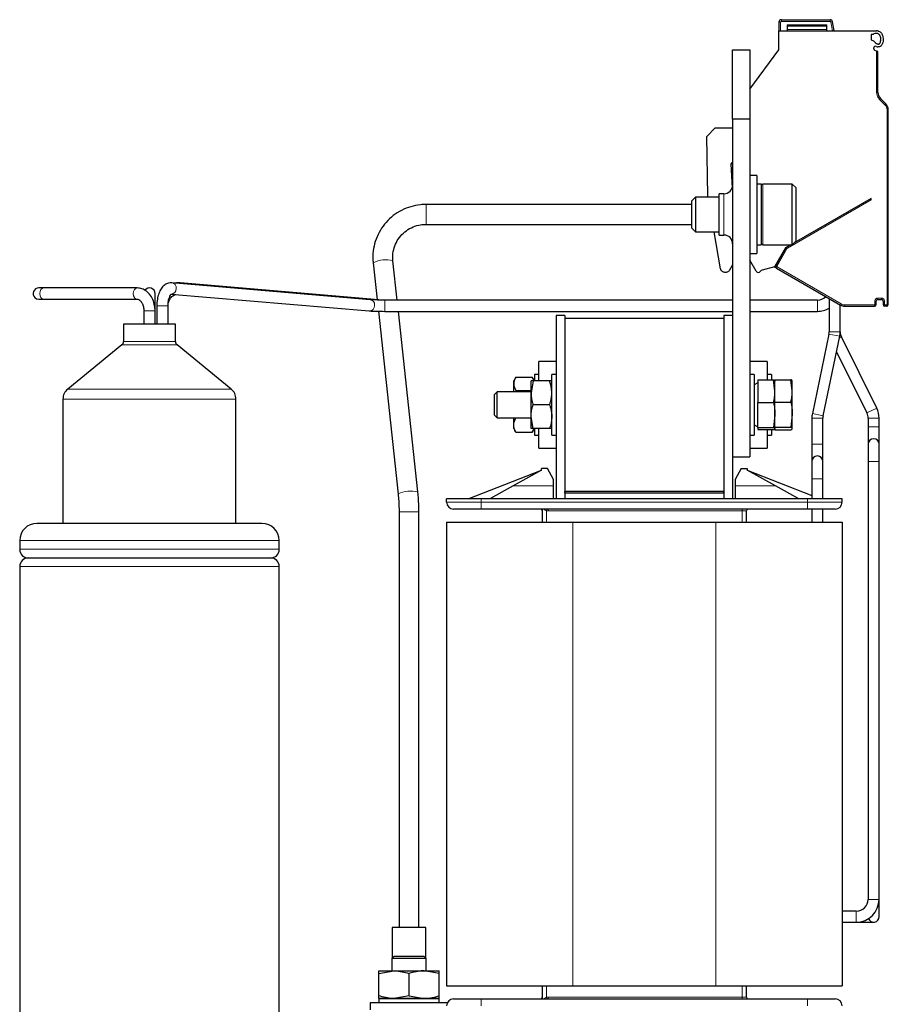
# Model space of a CAD drawing. Header units: millimetres. Extents: x 5 to 418, y 2 to 292.
# Tile 43 of 45: x 186 to 236, y 190 to 247. Entities that reach past the tile are written whole.
import ezdxf

# ---------------------------------------------------------------- set-up
doc = ezdxf.new("R2010")
doc.units = ezdxf.units.MM

msp = doc.modelspace()

# ---------------------------------------------------------------- linework, layer by layer
at = {"color": 7, "linetype": 'Continuous', "lineweight": 25}
for p, q in [((230.0224, 246.5683), (230.0224, 246.0683)), ((230.1724, 246.7183), (232.9819, 246.7183)), ((230.4974, 246.4183), (232.7974, 246.4183)), ((230.4974, 246.4183), (230.4974, 246.0683)), ((232.7974, 246.0683), (232.7974, 246.4183)), ((233.2224, 246.0683), (233.1296, 246.5943)), ((230.0224, 246.0683), (235.6724, 246.0683)), ((230.0224, 244.9683), (230.0224, 246.0683)), ((235.4722, 245.8681), (235.3474, 245.8681)), ((235.3474, 245.8681), (235.3474, 245.5544)), ((235.6724, 245.9183), (235.5589, 245.9183)), ((235.3474, 245.5544), (235.4931, 245.5014)), ((227.3474, 244.9683), (228.3474, 244.9683)), ((227.3474, 240.9683), (227.3474, 244.9683)), ((228.3474, 242.7046), (230.0224, 244.9683)), ((228.3474, 244.9683), (228.3474, 240.9683)), ((235.5074, 245.0274), (235.5074, 245.0872)), ((235.6724, 244.8974), (235.5732, 244.9335)), ((235.7474, 242.5185), (235.7474, 244.8701)), ((236.2009, 241.8578), (235.8938, 242.1649)), ((236.3474, 230.2614), (236.3474, 241.5043)), ((228.3474, 240.9683), (227.3474, 240.9683)), ((227.3474, 240.9683), (227.3474, 221.4683)), ((228.3474, 240.9683), (228.3474, 221.4683)), ((225.8559, 239.9769), (226.3474, 240.4683)), ((226.3474, 240.4683), (227.3474, 240.4683)), ((225.916, 236.5356), (225.8559, 239.9769)), ((227.2525, 238.3634), (227.3194, 236.9984)), ((228.7474, 237.7183), (228.3474, 237.7183)), ((228.7474, 237.7183), (228.7474, 233.2183)), ((226.8474, 236.6633), (226.5724, 236.6633)), ((226.5724, 235.4683), (226.5724, 236.6633)), ((228.9974, 237.2183), (228.7474, 237.2183)), ((228.9974, 237.2183), (228.9974, 233.7183)), ((230.7974, 237.2183), (229.0974, 237.2183)), ((230.9974, 237.0183), (230.7974, 237.2183)), ((230.7974, 233.7183), (230.7974, 237.2183)), ((230.9974, 237.0183), (230.9974, 233.9183)), ((225.2121, 236.4683), (224.9974, 236.2535)), ((224.9974, 234.683), (224.9974, 236.2535)), ((226.5724, 236.4683), (225.2121, 236.4683)), ((225.2121, 236.4683), (225.2121, 234.4683)), ((225.9279, 236.4683), (225.916, 236.5356)), ((235.3474, 236.3933), (230.9111, 233.832)), ((235.3474, 236.3067), (235.3474, 236.3933)), ((224.9974, 236.0433), (209.6333, 236.0433)), ((226.5724, 234.2733), (226.5724, 235.4683)), ((209.6333, 234.8933), (224.9974, 234.8933)), ((224.9974, 234.683), (225.2121, 234.4683)), ((225.2121, 234.4683), (226.5724, 234.4683)), ((226.6585, 232.3249), (226.2805, 234.4683)), ((226.5724, 234.2733), (226.8474, 234.2733)), ((230.7974, 233.7183), (230.9974, 233.9183)), ((228.7474, 233.7183), (228.9974, 233.7183)), ((229.0974, 233.7183), (230.7974, 233.7183)), ((230.4057, 233.5402), (229.7724, 232.4433)), ((230.4465, 233.5483), (229.8426, 232.5024)), ((230.7141, 233.7183), (230.4057, 233.5402)), ((206.5757, 232.672), (206.8057, 230.5402)), ((207.9648, 230.5183), (207.719, 232.7954)), ((228.3474, 233.2183), (228.7474, 233.2183)), ((228.7064, 232.1933), (228.3474, 232.8152)), ((226.9507, 232.1183), (226.9047, 232.1183)), ((227.3474, 232.5554), (227.1672, 232.2433)), ((229.7724, 232.4433), (229.0489, 232.2494)), ((229.7724, 232.4275), (229.7548, 232.4386)), ((229.8792, 232.3658), (229.7724, 232.4275)), ((229.8792, 232.3658), (233.5813, 230.2284)), ((187.5403, 231.2183), (187.2474, 231.2183)), ((192.9403, 231.2183), (187.5403, 231.2183)), ((206.4074, 230.5416), (194.9438, 231.5162)), ((195.2117, 231.5155), (195.2187, 231.5151)), ((206.8925, 230.5328), (195.4252, 231.514)), ((187.2474, 230.5683), (187.5403, 230.5683)), ((187.5403, 230.5683), (192.9403, 230.5683)), ((193.9724, 229.8933), (193.9724, 230.8933)), ((194.8887, 230.8686), (206.3523, 229.8939)), ((206.893, 230.5328), (206.8905, 230.5329)), ((227.3474, 230.5183), (207.2474, 230.5183)), ((232.2474, 230.5183), (228.3474, 230.5183)), ((232.9299, 230.6045), (232.9299, 228.6933)), ((235.6474, 230.2614), (235.6474, 230.4614)), ((235.7474, 230.5614), (235.9474, 230.5614)), ((236.0474, 230.4614), (236.0474, 230.2614)), ((193.3224, 229.8933), (193.3224, 229.1183)), ((193.9724, 229.1183), (193.9724, 229.8933)), ((194.0724, 230.1933), (194.0724, 229.1183)), ((194.7224, 229.1183), (194.7224, 230.1933)), ((206.8778, 229.8724), (208.0173, 219.3128)), ((207.2474, 229.8683), (227.3474, 229.8683)), ((209.1606, 219.4362), (208.0349, 229.8683)), ((228.3474, 229.8683), (232.2474, 229.8683)), ((233.5649, 228.6933), (233.5649, 230.2379)), ((233.8313, 230.1614), (235.5474, 230.1614)), ((236.2474, 230.1614), (236.1474, 230.1614)), ((217.6474, 229.6183), (217.1474, 229.6183)), ((217.1474, 229.6183), (217.1474, 219.0433)), ((217.6474, 229.6183), (217.6474, 219.0433)), ((217.6474, 229.4683), (217.6474, 219.4683)), ((217.6474, 229.4683), (226.8474, 229.4683)), ((227.3474, 229.6183), (226.8474, 229.6183)), ((226.8474, 229.6183), (226.8474, 219.0433)), ((226.8474, 229.4683), (226.8474, 219.4683)), ((227.3474, 229.6183), (227.3474, 219.0433)), ((192.1474, 229.1183), (192.1474, 228.1183)), ((195.1474, 229.1183), (192.1474, 229.1183)), ((195.1474, 228.1183), (195.1474, 229.1183)), ((232.9155, 228.5539), (231.9576, 223.9623)), ((232.5792, 223.8327), (233.5371, 228.4242)), ((235.6774, 224.2793), (233.6361, 228.3897)), ((192.0551, 227.9243), (188.9241, 225.3779)), ((198.3706, 225.3779), (195.2396, 227.9243)), ((233.3516, 227.5349), (235.1086, 223.9968)), ((217.1474, 226.9683), (216.1474, 226.9683)), ((216.1474, 225.8433), (216.1474, 226.9683)), ((229.3474, 226.9683), (228.3474, 226.9683)), ((229.3474, 226.9683), (229.3474, 225.902)), ((214.8205, 226.0565), (214.6974, 225.8433)), ((214.8202, 226.0555), (215.7746, 226.0555)), ((215.8974, 225.8433), (215.7743, 226.0565)), ((216.1474, 226.2183), (215.8974, 226.2183)), ((215.8974, 226.2183), (215.8974, 225.8433)), ((217.1474, 226.2183), (216.8974, 226.2183)), ((216.8974, 222.7183), (216.8974, 226.2183)), ((228.5974, 226.2183), (228.3474, 226.2183)), ((228.5974, 226.2183), (228.5974, 222.7183)), ((228.7974, 225.902), (229.7199, 225.902)), ((228.7974, 225.902), (228.7974, 224.5943)), ((229.5974, 226.2183), (229.3474, 226.2183)), ((229.5974, 226.2183), (229.5974, 225.902)), ((229.7974, 225.2481), (229.7199, 225.902)), ((229.7974, 225.9163), (230.7199, 225.9163)), ((229.7974, 225.9163), (229.7974, 225.8389)), ((230.7974, 225.2723), (230.7199, 225.9163)), ((214.6974, 225.6759), (214.6974, 225.8433)), ((214.6974, 225.2183), (214.6974, 225.6759)), ((214.8202, 225.2963), (214.8055, 225.2183)), ((214.8202, 225.2963), (215.6974, 225.2963)), ((215.8202, 225.8433), (215.6974, 225.1558)), ((215.6974, 225.1558), (215.6974, 225.8433)), ((216.7746, 225.8433), (215.8202, 225.8433)), ((228.7974, 225.7337), (228.5974, 225.6183)), ((229.7974, 225.2481), (229.7974, 225.8415)), ((230.7974, 225.2723), (230.7974, 225.8427)), ((188.6474, 224.796), (188.6474, 217.6183)), ((198.6474, 217.6183), (198.6474, 224.796)), ((213.7506, 225.2183), (213.5974, 225.065)), ((213.5974, 224.5157), (213.5974, 225.065)), ((215.6974, 225.2183), (213.7506, 225.2183)), ((213.7506, 224.5278), (213.7506, 225.2183)), ((215.6974, 223.7808), (215.6974, 225.1558)), ((229.7974, 223.8775), (229.7974, 225.2481)), ((230.7974, 223.9044), (230.7974, 225.2723)), ((213.5974, 223.8715), (213.5974, 224.5157)), ((213.7506, 223.7183), (213.7506, 224.5278)), ((216.7746, 224.4683), (215.8202, 224.4683)), ((228.7974, 224.5943), (229.7199, 224.5943)), ((228.7974, 223.1606), (228.7974, 224.5943)), ((229.7974, 224.6284), (230.7199, 224.6284)), ((213.5974, 223.8715), (213.7506, 223.7183)), ((213.7506, 223.7183), (215.6974, 223.7183)), ((214.6974, 223.2951), (214.6974, 223.7183)), ((214.8202, 223.7091), (215.6974, 223.7091)), ((215.8202, 223.0933), (215.6974, 223.7808)), ((215.6974, 223.0933), (215.6974, 223.7808)), ((229.7974, 223.8775), (229.7199, 223.1606)), ((229.7974, 223.0976), (229.7974, 223.8775)), ((230.7974, 223.9044), (230.7199, 223.1803)), ((230.7974, 223.1003), (230.7974, 223.9044)), ((231.9299, 223.6933), (231.9299, 222.1933)), ((232.5649, 222.1933), (232.5649, 223.6933)), ((235.1799, 223.6933), (235.1799, 223.1933)), ((235.8149, 223.1933), (235.8149, 223.6933)), ((214.6974, 223.0933), (214.6974, 223.2951)), ((214.6974, 223.0933), (214.8205, 222.8801)), ((215.7743, 222.8801), (215.8974, 223.0933)), ((216.7746, 223.0933), (215.8202, 223.0933)), ((215.8974, 223.0933), (215.8974, 222.7183)), ((216.1474, 221.9683), (216.1474, 223.0933)), ((228.5974, 223.3183), (228.7974, 223.2028)), ((228.7974, 223.1606), (229.7199, 223.1606)), ((228.7974, 223.1606), (228.7974, 223.0346)), ((228.7974, 223.0346), (229.7199, 223.0346)), ((229.3474, 223.0346), (229.3474, 221.9683)), ((229.5974, 223.0346), (229.5974, 222.7183)), ((229.7958, 223.0889), (229.7974, 223.0933)), ((229.7974, 223.1803), (230.7199, 223.1803)), ((229.7974, 223.0933), (229.7974, 223.0202)), ((229.7974, 223.0202), (230.7199, 223.0202)), ((230.7948, 223.0862), (230.7974, 223.0933)), ((235.1799, 223.1933), (235.1799, 222.1933)), ((235.8149, 222.1933), (235.8149, 223.1933)), ((214.8202, 222.8811), (215.7746, 222.8811)), ((215.8974, 222.7183), (216.1474, 222.7183)), ((216.8974, 222.7183), (217.1474, 222.7183)), ((228.3474, 222.7183), (228.5974, 222.7183)), ((229.3474, 222.7183), (229.5974, 222.7183)), ((216.1474, 221.9683), (217.1474, 221.9683)), ((228.3474, 221.9683), (229.3474, 221.9683)), ((231.9299, 222.1933), (231.9299, 221.1933)), ((232.5649, 221.1933), (232.5649, 222.1933)), ((235.1799, 222.1933), (235.1799, 221.1933)), ((235.8149, 221.1933), (235.8149, 222.1933)), ((227.3474, 221.4683), (228.3474, 221.4683)), ((216.2974, 220.6933), (216.2974, 220.7933)), ((216.6474, 220.7933), (216.2974, 220.7933)), ((216.9974, 220.1433), (216.6474, 220.7933)), ((227.8474, 220.7933), (227.4974, 220.1433)), ((227.8474, 220.7933), (228.1974, 220.7933)), ((228.1974, 220.7933), (228.1974, 220.6933)), ((231.9299, 221.1933), (231.9299, 220.1933)), ((232.5649, 220.1933), (232.5649, 221.1933)), ((235.1799, 221.1933), (235.1799, 195.8933)), ((235.8149, 195.8933), (235.8149, 221.1933)), ((212.0724, 219.0433), (216.2974, 220.6933)), ((216.2974, 220.6933), (214.6746, 219.7933)), ((229.8201, 219.7933), (228.1974, 220.6933)), ((228.1974, 220.6933), (231.9299, 219.2356)), ((231.9299, 220.1933), (231.9299, 219.0433)), ((232.5649, 219.0433), (232.5649, 220.1933)), ((214.6746, 219.7933), (213.3224, 219.0433)), ((216.9974, 219.7933), (216.9974, 220.1433)), ((216.9974, 219.0433), (216.9974, 219.7933)), ((227.4974, 220.1433), (227.4974, 219.7933)), ((227.4974, 219.7933), (227.4974, 219.0433)), ((231.1724, 219.0433), (229.8201, 219.7933)), ((210.8224, 218.8433), (210.8224, 219.0433)), ((212.8224, 219.0433), (210.8224, 219.0433)), ((231.6724, 219.0433), (212.8224, 219.0433)), ((217.6474, 219.3683), (217.6474, 219.4683)), ((226.8474, 219.4683), (217.6474, 219.4683)), ((226.8474, 219.3683), (217.6474, 219.3683)), ((217.6474, 219.3683), (217.6474, 219.0433)), ((226.8474, 219.3683), (226.8474, 219.4683)), ((226.8474, 219.3683), (226.8474, 219.0433)), ((233.6724, 219.0433), (231.6724, 219.0433)), ((233.6724, 218.8433), (233.6724, 219.0433)), ((208.0724, 218.2829), (208.0724, 194.2683)), ((209.2224, 194.2683), (209.2224, 218.2829)), ((231.6724, 218.4433), (212.8224, 218.4433)), ((216.3474, 218.4433), (216.3474, 217.6933)), ((228.1474, 217.6933), (228.1474, 218.3433)), ((231.9299, 218.4433), (231.9299, 217.6933)), ((232.5649, 217.6933), (232.5649, 218.4433)), ((200.1474, 217.6183), (187.1474, 217.6183)), ((210.8224, 217.6933), (210.8224, 190.8933)), ((210.8224, 217.6933), (218.1224, 217.6933)), ((218.1224, 217.6933), (226.3724, 217.6933)), ((226.3724, 217.6933), (233.6724, 217.6933)), ((233.6724, 217.6933), (233.6724, 190.8933)), ((186.1474, 216.6183), (186.1474, 216.1183)), ((201.1474, 216.1183), (201.1474, 216.6183)), ((186.6474, 215.6183), (200.6474, 215.6183)), ((186.1474, 215.1183), (186.1474, 189.1183)), ((201.1474, 189.1183), (201.1474, 215.1183)), ((235.8149, 194.8933), (235.8149, 195.8933)), ((234.4974, 195.2108), (233.6724, 195.2108)), ((233.6724, 194.5758), (234.4974, 194.5758)), ((234.4974, 194.5758), (235.4974, 194.5758)), ((207.6724, 194.2683), (207.6724, 192.4933)), ((208.6474, 194.2683), (207.6724, 194.2683)), ((209.6224, 194.2683), (208.6474, 194.2683)), ((209.6224, 192.4933), (209.6224, 194.2683)), ((207.7974, 192.6183), (207.6474, 192.4683)), ((207.6474, 192.4683), (207.6474, 191.7683)), ((209.6474, 192.4683), (207.6474, 192.4683)), ((207.7974, 192.6183), (209.4974, 192.6183)), ((209.6474, 192.4683), (209.4974, 192.6183)), ((209.6474, 191.7683), (209.6474, 192.4683)), ((206.8974, 191.612), (207.7724, 191.7683)), ((206.8974, 191.7683), (207.7724, 191.7683)), ((207.7724, 191.7683), (209.5224, 191.7683)), ((210.3974, 191.612), (209.5224, 191.7683)), ((209.5224, 191.7683), (210.3974, 191.7683)), ((206.8974, 190.3246), (206.8974, 191.612)), ((208.6474, 190.3246), (208.6474, 191.612)), ((210.3974, 190.3246), (210.3974, 191.612)), ((210.8224, 190.8933), (218.1224, 190.8933)), ((216.3474, 190.8933), (216.3474, 190.1433)), ((218.1224, 190.8933), (226.3724, 190.8933)), ((226.3724, 190.8933), (233.6724, 190.8933)), ((228.1474, 190.2433), (228.1474, 190.8933)), ((206.8974, 190.1683), (206.8974, 189.9183)), ((207.7724, 190.1683), (206.8974, 190.1683)), ((206.8974, 190.1683), (208.6474, 190.1683)), ((208.6474, 190.3246), (207.7724, 190.1683)), ((209.5224, 190.1683), (207.7724, 190.1683)), ((208.6474, 190.3246), (209.5224, 190.1683)), ((208.6474, 190.1683), (210.3974, 190.1683)), ((210.3974, 190.1683), (209.5224, 190.1683)), ((210.2065, 190.1683), (210.1705, 190.2218)), ((210.3974, 189.9183), (210.3974, 190.1683)), ((212.8224, 190.1433), (231.6724, 190.1433)), ((206.3974, 189.9183), (206.3974, 189.5183)), ((208.6474, 189.9183), (206.3974, 189.9183)), ((210.8627, 189.9183), (208.6474, 189.9183))]:
    msp.add_line(p, q, dxfattribs=at)
at = {"color": 7, "linetype": 'Continuous', "lineweight": 18}
for p, q in [((230.1224, 246.0683), (230.1224, 246.5683)), ((230.1724, 246.7183), (230.1724, 246.6183)), ((230.1724, 246.6183), (232.9819, 246.6183)), ((230.4974, 246.3433), (232.7974, 246.3433)), ((232.9819, 246.6183), (232.9819, 246.7183)), ((233.1296, 246.5943), (233.0311, 246.577)), ((233.0311, 246.577), (233.1208, 246.0683)), ((230.4974, 246.1433), (232.7974, 246.1433)), ((235.6724, 244.8974), (235.6724, 242.5185)), ((235.7474, 242.5185), (235.6724, 242.5185)), ((235.8938, 242.1649), (235.8408, 242.1119)), ((235.8408, 242.1119), (236.1479, 241.8048)), ((236.2009, 241.8578), (236.1479, 241.8048)), ((236.2724, 241.5043), (236.2724, 230.2614)), ((236.3474, 241.5043), (236.2724, 241.5043)), ((226.8474, 235.4683), (226.8474, 236.6633)), ((229.0974, 237.2183), (229.0974, 233.7183)), ((230.5206, 233.5199), (235.3474, 236.3067)), ((209.6333, 236.0433), (209.6333, 234.8933)), ((226.8474, 234.2733), (226.8474, 235.4683)), ((229.9076, 232.4649), (230.5114, 233.5108)), ((230.4465, 233.5483), (230.5114, 233.5108)), ((230.4831, 233.5849), (230.5206, 233.5199)), ((229.8099, 232.4924), (229.7724, 232.4275)), ((229.8099, 232.4924), (229.8329, 232.4791)), ((229.8426, 232.5024), (229.9076, 232.4649)), ((229.8792, 232.3658), (229.9167, 232.4307)), ((233.6188, 230.2933), (229.9167, 232.4307)), ((195.1387, 231.4996), (195.2117, 231.5155)), ((207.2474, 229.8683), (207.2474, 230.5183)), ((232.2474, 229.8683), (232.2474, 230.5183)), ((235.5724, 230.4614), (235.5724, 230.2614)), ((235.6474, 230.4614), (235.5724, 230.4614)), ((235.9474, 230.6364), (235.7474, 230.6364)), ((235.7474, 230.5614), (235.7474, 230.6364)), ((235.9474, 230.5614), (235.9474, 230.6364)), ((236.0474, 230.4614), (236.1224, 230.4614)), ((236.1224, 230.2614), (236.1224, 230.4614)), ((193.9724, 229.8933), (193.3224, 229.8933)), ((194.7224, 230.1933), (194.0724, 230.1933)), ((233.5813, 230.2284), (233.6188, 230.2933)), ((235.5474, 230.2364), (233.8313, 230.2364)), ((233.8313, 230.1614), (233.8313, 230.2364)), ((235.5474, 230.1614), (235.5474, 230.2364)), ((235.6474, 230.2614), (235.5724, 230.2614)), ((236.0474, 230.2614), (236.1224, 230.2614)), ((236.2474, 230.2364), (236.1474, 230.2364)), ((236.1474, 230.1614), (236.1474, 230.2364)), ((236.2474, 230.1614), (236.2474, 230.2364)), ((236.3474, 230.2614), (236.2724, 230.2614)), ((232.9299, 228.6933), (233.5649, 228.6933)), ((232.9155, 228.5539), (233.5371, 228.4242)), ((233.5176, 228.3309), (233.6361, 228.3897)), ((195.2396, 227.9243), (192.0551, 227.9243)), ((195.1474, 228.1183), (192.1474, 228.1183)), ((198.3706, 225.3779), (188.9241, 225.3779)), ((198.6474, 224.796), (188.6474, 224.796)), ((235.1086, 223.9968), (235.6774, 224.2793)), ((231.9299, 223.6933), (232.5649, 223.6933)), ((231.9576, 223.9623), (232.5792, 223.8327)), ((235.1799, 223.6933), (235.8149, 223.6933)), ((235.1799, 223.1933), (235.8149, 223.1933)), ((231.9299, 222.1933), (232.5649, 222.1933)), ((235.1799, 221.1933), (235.8149, 221.1933)), ((231.9299, 220.1933), (232.5649, 220.1933)), ((216.9974, 219.7933), (214.6746, 219.7933)), ((229.8201, 219.7933), (227.4974, 219.7933)), ((212.8224, 218.8433), (212.8224, 219.0433)), ((231.6724, 218.8433), (231.6724, 219.0433)), ((210.8224, 218.8433), (212.8224, 218.8433)), ((212.8224, 218.4433), (212.8224, 218.8433)), ((212.8224, 218.8433), (231.6724, 218.8433)), ((231.6724, 218.8433), (233.6724, 218.8433)), ((231.6724, 218.4433), (231.6724, 218.8433)), ((208.0724, 218.2829), (209.2224, 218.2829)), ((216.5974, 218.3512), (216.6134, 218.4433)), ((216.689, 218.3433), (216.5974, 218.3512)), ((216.5974, 217.6933), (216.5974, 218.3512)), ((216.689, 218.3433), (216.689, 218.4433)), ((227.8974, 218.3433), (216.689, 218.3433)), ((227.8974, 218.3433), (227.8974, 218.4433)), ((228.1474, 218.3433), (227.8974, 218.3433)), ((227.8974, 218.3433), (227.8974, 217.6933)), ((218.1224, 217.6933), (218.1224, 190.8933)), ((226.3724, 217.6933), (226.3724, 190.8933)), ((201.1474, 216.6183), (186.1474, 216.6183)), ((201.1474, 216.1183), (186.1474, 216.1183)), ((201.1474, 215.1183), (186.1474, 215.1183)), ((235.1799, 195.8933), (235.8149, 195.8933)), ((234.4974, 195.2108), (234.4974, 194.5758)), ((216.5974, 190.2353), (216.5974, 190.8933)), ((227.8974, 190.8933), (227.8974, 190.2433)), ((212.8224, 190.1433), (212.8224, 189.7433)), ((216.5974, 190.2353), (216.689, 190.2433)), ((216.6134, 190.1433), (216.5974, 190.2353)), ((216.689, 190.1433), (216.689, 190.2433)), ((216.689, 190.2433), (227.8974, 190.2433)), ((227.8974, 190.2433), (227.8974, 190.1433)), ((227.8974, 190.2433), (228.1474, 190.2433)), ((231.6724, 190.1433), (231.6724, 189.7433))]:
    msp.add_line(p, q, dxfattribs=at)
at = {"color": 7, "linetype": 'Continuous', "lineweight": 18, "flags": 128}
for points in [[(230.1224, 246.5683), (230.1029, 246.5683), (230.0841, 246.5683), (230.0668, 246.5683), (230.0517, 246.5683), (230.0392, 246.5683), (230.03, 246.5683), (230.0243, 246.5683), (230.0224, 246.5683)], [(187.5403, 231.2183), (187.4523, 231.1935), (187.3778, 231.1231), (187.3279, 231.0176), (187.3104, 230.8933), (187.3279, 230.7689), (187.3778, 230.6635)], [(192.9402, 231.2183), (192.8523, 231.1935), (192.7778, 231.1231), (192.7279, 231.0176), (192.7104, 230.8933), (192.7279, 230.7689), (192.7778, 230.6635)], [(194.8892, 230.8685), (194.9025, 230.8678), (195.0113, 230.8894), (195.1057, 230.9572), (195.1712, 231.0608), (195.1979, 231.1844), (195.1817, 231.3093), (195.1251, 231.4163), (195.0367, 231.4892), (194.9434, 231.5163)], [(195.4791, 231.4707), (195.4678, 231.4875), (195.4232, 231.5141)], [(187.3778, 230.6635), (187.4523, 230.593), (187.5403, 230.5683)], [(206.3523, 229.8939), (206.3661, 229.8932), (206.4749, 229.9148), (206.5693, 229.9826), (206.6348, 230.0862), (206.6615, 230.2098), (206.6453, 230.3347), (206.5887, 230.4417), (206.5003, 230.5146), (206.4074, 230.5416)]]:
    msp.add_lwpolyline(points, dxfattribs=at)
at = {"color": 7, "linetype": 'Continuous', "lineweight": 25, "flags": 128}
msp.add_lwpolyline([(187.0176, 230.6635), (187.123, 230.593), (187.2474, 230.5683)], dxfattribs=at)
at = {"color": 7, "linetype": 'Continuous', "lineweight": 25}
for centre, radius, start, end in [((230.1724, 246.5683), 0.15, 90, 179.99949), ((232.9819, 246.5683), 0.15, 10, 90), ((235.5589, 245.8183), 0.1, 90, 150.12141), ((235.6724, 245.3683), 0.7, 82.16252, 90), ((235.6724, 245.3683), 0.55, 82.16252, 90), ((235.9474, 245.8114), 0.55, 214.30765, 248.67631), ((235.6074, 245.0872), 0.1, 64.84934, 180), ((235.6074, 245.0274), 0.1, 180, 250), ((235.9474, 245.8114), 0.7, 244.84934, 253.17788), ((236.2474, 242.5185), 0.5, 180, 225), ((235.8474, 241.5043), 0.5, 0, 45), ((227.3524, 238.3683), 0.1, 92.87862, 182.80637), ((226.8474, 237.1633), 0.5, 270, 0), ((229.0974, 237.1183), 0.1, 90, 180), ((226.8474, 233.7733), 0.5, 0, 90), ((229.0974, 233.8183), 0.1, 180, 270), ((230.5331, 233.4983), 0.1, 120, 150), ((228.8363, 232.2683), 0.15, 210, 326.9182), ((229.0877, 232.1045), 0.15, 105, 146.9182), ((229.9292, 232.4524), 0.1, 150, 240), ((187.2474, 230.8933), 0.325, 90, 225), ((193.6474, 230.8933), 0.325, 0, 144.48666), ((232.2474, 231.1933), 0.675, 270, 315.53096), ((235.7474, 230.4614), 0.1, 90, 180), ((235.9474, 230.4614), 0.1, 0, 90), ((232.2474, 231.1933), 1.325, 270, 301.00376), ((233.8313, 230.6614), 0.5, 240, 270), ((235.5474, 230.2614), 0.1, 270, 0), ((236.1474, 230.2614), 0.1, 180, 270), ((236.2474, 230.2614), 0.1, 270, 0), ((232.2474, 228.6933), 0.6825, 348.21646, 0), ((232.2474, 228.6933), 1.3175, 348.21646, 0), ((234.2474, 228.6933), 0.6825, 180, 206.40939), ((191.8974, 228.1183), 0.25, 309.12167, 0), ((195.3974, 228.1183), 0.25, 180, 230.87833), ((189.3974, 224.796), 0.75, 129.12167, 180), ((197.8974, 224.796), 0.75, 0, 50.87833), ((234.4974, 223.6933), 1.3175, 0, 26.40939), ((233.2474, 223.6933), 1.3175, 168.21646, 180), ((233.2474, 223.6933), 0.6825, 168.21646, 180), ((234.4974, 223.6933), 0.6825, 0, 26.40939), ((235.4974, 222.1933), 0.3175, 0, 180), ((232.2474, 221.1933), 0.3175, 0, 180), ((211.2224, 218.8433), 0.4, 180, 270), ((233.2724, 218.8433), 0.4, 270, 0), ((216.2474, 218.3433), 0.1, 0, 90), ((228.2474, 218.3433), 0.1, 90, 180), ((187.1474, 216.6183), 1, 90, 180), ((200.1474, 216.6183), 1, 0, 90), ((186.6474, 216.1183), 0.5, 180, 270), ((186.6474, 215.1183), 0.5, 90, 180), ((200.6474, 216.1183), 0.5, 270, 0), ((200.6474, 215.1183), 0.5, 0, 90), ((234.4974, 195.8933), 0.6825, 270, 0), ((234.4974, 195.8933), 1.3175, 270, 0), ((235.4974, 194.8933), 0.3175, 201.01815, 0), ((211.2224, 189.7433), 0.4, 90, 180), ((216.2474, 190.2433), 0.1, 270, 0), ((228.2474, 190.2433), 0.1, 180, 270), ((233.2724, 189.7433), 0.4, 0, 90)]:
    msp.add_arc(centre, radius, start, end, dxfattribs=at)
at = {"color": 7, "linetype": 'Continuous', "lineweight": 18}
for centre, radius, start, end in [((230.1724, 246.5683), 0.05, 90, 180), ((207.3116, 231.2036), 1.6431, 75.64175, 116.60851), ((192.9446, 230.7622), 0.1939, 210.61153, 269.79553), ((208.7531, 217.8448), 1.6426, 75.633, 116.61277)]:
    msp.add_arc(centre, radius, start, end, dxfattribs=at)
for points, knots in [([(232.9819, 246.6183), (232.9877, 246.6177), (232.9994, 246.6166), (233.0145, 246.6073), (233.0265, 246.594), (233.0296, 246.5827), (233.0311, 246.577)], [0, 0, 0, 0, 0.2484224, 0.4998058, 0.7484509, 1, 1, 1, 1]), ([(229.9167, 232.4307), (229.9141, 232.4327), (229.9088, 232.4366), (229.9052, 232.4443), (229.9041, 232.4507), (229.9042, 232.4573), (229.9062, 232.4618), (229.9076, 232.4649)], [0, 0, 0, 0, 0.2491727, 0.4989908, 0.6241163, 0.7460592, 1, 1, 1, 1]), ([(235.7474, 230.6364), (235.7254, 230.634), (235.6915, 230.6304), (235.6507, 230.6087), (235.6229, 230.5862), (235.6002, 230.5583), (235.5784, 230.5175), (235.5747, 230.4834), (235.5724, 230.4614)], [0, 0, 0, 0, 0.2394414, 0.3682188, 0.4999987, 0.628778, 0.7605586, 1, 1, 1, 1]), ([(236.1224, 230.4614), (236.12, 230.4834), (236.1164, 230.5172), (236.0947, 230.558), (236.0722, 230.5858), (236.0442, 230.6085), (236.0035, 230.6304), (235.9694, 230.634), (235.9474, 230.6364)], [0, 0, 0, 0, 0.2394414, 0.3682188, 0.4999987, 0.628778, 0.7605586, 1, 1, 1, 1]), ([(235.5724, 230.2614), (235.572, 230.2581), (235.5713, 230.2515), (235.5664, 230.2446), (235.5614, 230.2404), (235.5557, 230.2372), (235.5507, 230.2367), (235.5474, 230.2364)], [0, 0, 0, 0, 0.2491729, 0.4989908, 0.6241161, 0.7460589, 1, 1, 1, 1]), ([(236.1474, 230.2364), (236.1441, 230.2367), (236.1375, 230.2375), (236.1306, 230.2424), (236.1264, 230.2473), (236.1232, 230.2531), (236.1227, 230.258), (236.1224, 230.2614)], [0, 0, 0, 0, 0.2491727, 0.4989908, 0.6241163, 0.7460592, 1, 1, 1, 1]), ([(236.2724, 230.2614), (236.272, 230.2581), (236.2713, 230.2515), (236.2664, 230.2446), (236.2614, 230.2404), (236.2557, 230.2372), (236.2507, 230.2367), (236.2474, 230.2364)], [0, 0, 0, 0, 0.2491729, 0.4989908, 0.6241161, 0.7460589, 1, 1, 1, 1]), ([(216.5974, 218.3512), (216.5773, 218.3578), (216.5358, 218.3716), (216.4868, 218.4038), (216.4674, 218.432), (216.4596, 218.4433)], [0, 0, 0, 0, 0.3576252, 0.7423131, 1, 1, 1, 1]), ([(216.4596, 190.1433), (216.4674, 190.1546), (216.4868, 190.1828), (216.5357, 190.215), (216.5773, 190.2287), (216.5974, 190.2353)], [0, 0, 0, 0, 0.2576862, 0.6423185, 1, 1, 1, 1])]:
    msp.add_open_spline(points, degree=3, knots=knots, dxfattribs=at)
at = {"color": 7, "linetype": 'Continuous', "lineweight": 25}
for points, knots in [([(235.7678, 246.0617), (235.7952, 246.0551), (235.85, 246.0418), (235.926, 245.9825), (235.9819, 245.9009), (236.0166, 245.8046), (236.0404, 245.6937), (236.0487, 245.5606), (236.0362, 245.4248), (236.0023, 245.3076), (235.9527, 245.2231), (235.8845, 245.1675), (235.8142, 245.1417), (235.7669, 245.1442), (235.7455, 245.1454)], [0, 0, 0, 0, 0.0696143, 0.1391163, 0.2342733, 0.3125809, 0.3928726, 0.5163562, 0.6435052, 0.730923, 0.8188906, 0.8828722, 0.946892, 1, 1, 1, 1]), ([(235.7474, 245.9131), (235.7594, 245.91), (235.7846, 245.9035), (235.8282, 245.8645), (235.8838, 245.7545), (235.9004, 245.6056), (235.8888, 245.4586), (235.8669, 245.3758), (235.8381, 245.3259), (235.8159, 245.3048), (235.7961, 245.2956), (235.7802, 245.2927), (235.7636, 245.2936), (235.7529, 245.2972), (235.7474, 245.299)], [0, 0, 0, 0, 0.0489784, 0.1025856, 0.2263528, 0.5320818, 0.6848467, 0.814873, 0.8689947, 0.9129334, 0.9344587, 0.9553182, 0.9767764, 1, 1, 1, 1]), ([(235.7474, 244.8701), (235.7471, 244.8702), (235.7466, 244.8704), (235.7422, 244.872), (235.7351, 244.8746), (235.7232, 244.8788), (235.7078, 244.8846), (235.6895, 244.8912), (235.6783, 244.8952), (235.6724, 244.8974)], [0, 0, 0, 0, 0.11811596, 0.23984082, 0.36570747, 0.496198, 0.70721249, 0.8434553, 1, 1, 1, 1]), ([(209.6333, 236.0433), (209.5235, 236.0398), (209.224, 236.0303), (208.7416, 235.9297), (208.211, 235.7177), (207.7289, 235.4108), (207.3121, 235.0214), (206.9751, 234.5625), (206.729, 234.0499), (206.5837, 233.5015), (206.5462, 233.0353), (206.5686, 232.7599), (206.5757, 232.672)], [0, 0, 0, 0, 0.0639829, 0.1745176, 0.285161, 0.3957886, 0.5063816, 0.6169259, 0.7274135, 0.8378446, 0.9482273, 1, 1, 1, 1]), ([(207.719, 232.7954), (207.714, 232.8629), (207.698, 233.0777), (207.7448, 233.4422), (207.9004, 233.8621), (208.1523, 234.2351), (208.4849, 234.5407), (208.8802, 234.76), (209.2731, 234.8761), (209.5282, 234.8883), (209.6333, 234.8933)], [0, 0, 0, 0, 0.0640453, 0.2038219, 0.3438542, 0.4837951, 0.6235624, 0.7631189, 0.9024738, 1, 1, 1, 1]), ([(226.9047, 232.1183), (226.88, 232.1204), (226.8277, 232.125), (226.7524, 232.1638), (226.7004, 232.2186), (226.6702, 232.2756), (226.6624, 232.3082), (226.6585, 232.3249)], [0, 0, 0, 0, 0.2118548, 0.4488692, 0.7110968, 0.8523484, 1, 1, 1, 1]), ([(227.1672, 232.2433), (227.1538, 232.2239), (227.1276, 232.186), (227.072, 232.1468), (227.0123, 232.1226), (226.9708, 232.1197), (226.9507, 232.1183)], [0, 0, 0, 0, 0.2694601, 0.5258976, 0.7693827, 1, 1, 1, 1]), ([(193.9724, 229.8933), (193.9699, 229.9623), (193.9629, 230.1574), (193.8864, 230.4708), (193.7204, 230.7972), (193.4892, 231.0395), (193.2198, 231.1908), (193.0322, 231.2092), (192.9403, 231.2183)], [0, 0, 0, 0, 0.1027419, 0.2906339, 0.481358, 0.6740277, 0.840294, 1, 1, 1, 1]), ([(194.9438, 231.5162), (194.8792, 231.5152), (194.7348, 231.513), (194.5306, 231.4091), (194.3532, 231.2321), (194.2107, 230.9827), (194.1108, 230.6627), (194.0749, 230.384), (194.0728, 230.2267), (194.0724, 230.1933)], [0, 0, 0, 0, 0.1190784, 0.2659092, 0.4152458, 0.5827894, 0.7666024, 0.9504398, 1, 1, 1, 1]), ([(195.4252, 231.514), (195.3529, 231.5198), (195.255, 231.5278), (195.1611, 231.5013), (195.1366, 231.4943)], [0, 0, 0, 0, 0.7382447, 1, 1, 1, 1]), ([(192.9403, 230.5683), (192.9541, 230.5673), (192.9968, 230.5644), (193.0814, 230.5246), (193.1984, 230.3956), (193.2871, 230.1993), (193.32, 230.017), (193.3219, 229.9154), (193.3224, 229.8933)], [0, 0, 0, 0, 0.1066968, 0.3296414, 0.5292817, 0.7416782, 0.9437664, 1, 1, 1, 1]), ([(194.7224, 230.1933), (194.7236, 230.2402), (194.727, 230.3765), (194.7628, 230.5796), (194.8292, 230.7561), (194.8916, 230.857), (194.929, 230.8743), (194.9197, 230.8729), (194.9193, 230.8729)], [0, 0, 0, 0, 0.1311119, 0.3805624, 0.5953585, 0.7874478, 0.9918071, 1, 1, 1, 1]), ([(194.7224, 230.1933), (194.7242, 230.2324), (194.7298, 230.3518), (194.7958, 230.5463), (194.9411, 230.7267), (195.0775, 230.829), (195.1594, 230.838), (195.1707, 230.8392)], [0, 0, 0, 0, 0.1306609, 0.3988399, 0.6730602, 0.9551021, 1, 1, 1, 1]), ([(207.2474, 230.5183), (207.1922, 230.5184), (207.0309, 230.5188), (206.7754, 230.5233), (206.5413, 230.5318), (206.4467, 230.5387), (206.4074, 230.5416)], [0, 0, 0, 0, 0.1612255, 0.4710898, 0.77997, 1, 1, 1, 1]), ([(206.3523, 229.8939), (206.3856, 229.8914), (206.4856, 229.8838), (206.7105, 229.8748), (206.9931, 229.869), (207.176, 229.8685), (207.2474, 229.8683)], [0, 0, 0, 0, 0.161946, 0.4871592, 0.7997586, 1, 1, 1, 1]), ([(214.8202, 226.0555), (214.8026, 226.0248), (214.7762, 225.9788), (214.7484, 225.9166), (214.7304, 225.8694), (214.716, 225.8216), (214.7054, 225.7733), (214.6986, 225.7247), (214.6978, 225.6922), (214.6974, 225.6759)], [0, 0, 0, 0, 0.2473684, 0.3712166, 0.4953281, 0.6209981, 0.7468521, 0.8733138, 1, 1, 1, 1]), ([(215.8718, 225.8433), (215.8681, 225.8554), (215.8598, 225.8824), (215.8432, 225.9239), (215.823, 225.968), (215.8002, 226.0119), (215.7831, 226.041), (215.7746, 226.0555)], [0, 0, 0, 0, 0.1695457, 0.3758351, 0.5835003, 0.7916806, 1, 1, 1, 1]), ([(229.7974, 225.8389), (229.7968, 225.8429), (229.7956, 225.8509), (229.7864, 225.8628), (229.7721, 225.8747), (229.7548, 225.8852), (229.7371, 225.8943), (229.7257, 225.8994), (229.7199, 225.902)], [0, 0, 0, 0, 0.1878644, 0.3760153, 0.5649477, 0.7541009, 0.8770306, 1, 1, 1, 1]), ([(230.7974, 225.8363), (230.7968, 225.8413), (230.7956, 225.8514), (230.7864, 225.8666), (230.7721, 225.8817), (230.7548, 225.895), (230.7371, 225.9066), (230.7257, 225.9131), (230.7199, 225.9163)], [0, 0, 0, 0, 0.1878644, 0.3760153, 0.5649477, 0.7541009, 0.8770306, 1, 1, 1, 1]), ([(214.6974, 225.6759), (214.6975, 225.6669), (214.6992, 225.5387), (214.7619, 225.4131), (214.8202, 225.2963)], [0, 0, 0, 0, 0.0701503, 1, 1, 1, 1]), ([(215.8202, 225.8433), (215.8063, 225.8433), (215.7336, 225.8433), (215.7136, 225.8433), (215.6974, 225.8433)], [0, 0, 0, 0, 0.1913313, 1, 1, 1, 1]), ([(216.8974, 225.1558), (216.8972, 225.1721), (216.8955, 225.4042), (216.8328, 225.6317), (216.7746, 225.8433)], [0, 0, 0, 0, 0.0701503, 1, 1, 1, 1]), ([(216.8974, 225.8433), (216.8811, 225.8433), (216.8611, 225.8433), (216.7885, 225.8433), (216.7746, 225.8433)], [0, 0, 0, 0, 0.8086687, 1, 1, 1, 1]), ([(215.6974, 225.1558), (215.6975, 225.1395), (215.6979, 225.0965), (215.7028, 225), (215.7152, 224.893), (215.7341, 224.7865), (215.7515, 224.7065), (215.7717, 224.6268), (215.7945, 224.5472), (215.8116, 224.4946), (215.8202, 224.4683)], [0, 0, 0, 0, 0.0699722, 0.1848861, 0.4151862, 0.5314485, 0.6478392, 0.7650063, 0.8824639, 1, 1, 1, 1]), ([(216.7746, 224.4683), (216.7921, 224.5238), (216.8185, 224.6071), (216.8464, 224.7198), (216.8643, 224.8054), (216.8788, 224.8919), (216.8893, 224.9794), (216.8961, 225.0674), (216.8969, 225.1263), (216.8974, 225.1558)], [0, 0, 0, 0, 0.2473684, 0.3712166, 0.4953281, 0.6209981, 0.7468521, 0.8733138, 1, 1, 1, 1]), ([(229.7199, 224.5943), (229.7312, 224.6481), (229.7537, 224.7558), (229.7781, 224.9188), (229.7911, 225.0556), (229.7966, 225.1655), (229.7971, 225.2206), (229.7974, 225.2481)], [0, 0, 0, 0, 0.2488978, 0.4983611, 0.7487857, 0.8743105, 1, 1, 1, 1]), ([(230.7199, 224.6284), (230.7312, 224.6814), (230.7537, 224.7874), (230.7781, 224.948), (230.7911, 225.0827), (230.7966, 225.1909), (230.7971, 225.2452), (230.7974, 225.2723)], [0, 0, 0, 0, 0.2488978, 0.4983611, 0.7487857, 0.8743105, 1, 1, 1, 1]), ([(215.6974, 223.7808), (215.6975, 223.7971), (215.6979, 223.8401), (215.7028, 223.9366), (215.7152, 224.0435), (215.7341, 224.15), (215.7515, 224.23), (215.7717, 224.3098), (215.7945, 224.3893), (215.8116, 224.442), (215.8202, 224.4683)], [0, 0, 0, 0, 0.0699722, 0.1847877, 0.4151862, 0.5314485, 0.6478392, 0.7650063, 0.8824639, 1, 1, 1, 1]), ([(216.7746, 224.4683), (216.7921, 224.4128), (216.8185, 224.3295), (216.8464, 224.2167), (216.8643, 224.1312), (216.8788, 224.0447), (216.8893, 223.9572), (216.8961, 223.8692), (216.8969, 223.8103), (216.8974, 223.7808)], [0, 0, 0, 0, 0.2473366, 0.3712167, 0.4953281, 0.6209981, 0.7468521, 0.8733138, 1, 1, 1, 1]), ([(229.7199, 224.5943), (229.7312, 224.5353), (229.7537, 224.4172), (229.7781, 224.2384), (229.7911, 224.0885), (229.7966, 223.9681), (229.7971, 223.9077), (229.7974, 223.8775)], [0, 0, 0, 0, 0.2490849, 0.4986733, 0.748946, 0.8743105, 1, 1, 1, 1]), ([(230.7199, 224.6284), (230.7312, 224.5688), (230.7537, 224.4494), (230.7781, 224.2689), (230.7911, 224.1175), (230.7966, 223.9958), (230.7971, 223.9349), (230.7974, 223.9044)], [0, 0, 0, 0, 0.2490849, 0.4986733, 0.748946, 0.8743105, 1, 1, 1, 1]), ([(214.6974, 223.2951), (214.6975, 223.3049), (214.6992, 223.4447), (214.7619, 223.5817), (214.8202, 223.7091)], [0, 0, 0, 0, 0.0701503, 1, 1, 1, 1]), ([(216.8974, 223.7808), (216.8972, 223.7645), (216.8955, 223.5323), (216.8328, 223.3048), (216.7746, 223.0933)], [0, 0, 0, 0, 0.0701503, 1, 1, 1, 1]), ([(214.8202, 222.8811), (214.8026, 222.9145), (214.7762, 222.9647), (214.7484, 223.0326), (214.7304, 223.0841), (214.716, 223.1362), (214.7054, 223.1889), (214.6986, 223.2419), (214.6978, 223.2773), (214.6974, 223.2951)], [0, 0, 0, 0, 0.2473366, 0.3712167, 0.4953281, 0.6209981, 0.7468521, 0.8733138, 1, 1, 1, 1]), ([(215.8202, 223.0933), (215.8132, 223.0933), (215.7992, 223.0933), (215.7798, 223.0933), (215.7618, 223.0933), (215.7454, 223.0933), (215.7311, 223.0933), (215.7191, 223.0933), (215.7095, 223.0933), (215.7026, 223.0933), (215.6982, 223.0933), (215.6976, 223.0933), (215.6974, 223.0933)], [0, 0, 0, 0, 0.0954633, 0.1909647, 0.2912189, 0.3915342, 0.4920582, 0.5926639, 0.6942231, 0.7958866, 0.8978838, 1, 1, 1, 1]), ([(215.8661, 223.0933), (215.8642, 223.0864), (215.8576, 223.0635), (215.8431, 223.0246), (215.823, 222.9765), (215.8002, 222.9286), (215.7831, 222.8969), (215.7746, 222.8811)], [0, 0, 0, 0, 0.0952128, 0.3199668, 0.54622, 0.7730342, 1, 1, 1, 1]), ([(216.8974, 223.0933), (216.8971, 223.0933), (216.8966, 223.0933), (216.8923, 223.0933), (216.8856, 223.0933), (216.8762, 223.0933), (216.8642, 223.0933), (216.8499, 223.0933), (216.8333, 223.0933), (216.815, 223.0933), (216.7955, 223.0933), (216.7815, 223.0933), (216.7746, 223.0933)], [0, 0, 0, 0, 0.1000735, 0.2002607, 0.3007786, 0.4014008, 0.5031066, 0.6049011, 0.7069342, 0.8090353, 0.9044975, 1, 1, 1, 1]), ([(229.7974, 223.0976), (229.7887, 223.1136), (229.7772, 223.1347), (229.7313, 223.1555), (229.7199, 223.1606)], [0, 0, 0, 0, 0.75395418, 1, 1, 1, 1]), ([(229.7199, 223.0346), (229.7214, 223.0352), (229.7286, 223.0384), (229.7407, 223.0441), (229.7551, 223.0516), (229.7676, 223.0592), (229.7782, 223.0668), (229.7867, 223.0745), (229.7928, 223.0822), (229.7966, 223.0899), (229.7971, 223.095), (229.7974, 223.0976)], [0, 0, 0, 0, 0.03103037, 0.15159925, 0.27220504, 0.39293959, 0.51372592, 0.63511506, 0.75657189, 0.8782467, 1, 1, 1, 1]), ([(230.7974, 223.1003), (230.7887, 223.1205), (230.7772, 223.1474), (230.7313, 223.1738), (230.7199, 223.1803)], [0, 0, 0, 0, 0.7539542, 1, 1, 1, 1]), ([(230.7199, 223.0202), (230.7214, 223.0211), (230.7286, 223.0251), (230.7407, 223.0323), (230.7551, 223.0419), (230.7676, 223.0515), (230.7782, 223.0612), (230.7867, 223.0709), (230.7928, 223.0807), (230.7966, 223.0905), (230.7971, 223.097), (230.7974, 223.1003)], [0, 0, 0, 0, 0.0310304, 0.1515993, 0.272205, 0.3929396, 0.5137259, 0.6351151, 0.7565719, 0.8782467, 1, 1, 1, 1]), ([(208.0173, 219.3128), (208.0299, 219.1834), (208.0631, 218.8429), (208.0688, 218.4972), (208.0724, 218.2829)], [0, 0, 0, 0, 0.380097, 1, 1, 1, 1]), ([(209.2224, 218.2829), (209.2209, 218.4298), (209.2169, 218.8164), (209.1822, 219.199), (209.1606, 219.4362)], [0, 0, 0, 0, 0.3800967, 1, 1, 1, 1]), ([(212.8224, 218.4433), (212.6212, 218.4433), (212.3105, 218.4433), (211.9376, 218.4433), (211.6831, 218.4433), (211.4763, 218.4433), (211.277, 218.4433), (211.2439, 218.4433), (211.2224, 218.4433)], [0, 0, 0, 0, 0.2394429, 0.369668, 0.5, 0.630225, 0.7605571, 1, 1, 1, 1]), ([(216.3183, 218.4135), (216.3209, 218.411), (216.3308, 218.4015), (216.3363, 218.3892), (216.3403, 218.3801)], [0, 0, 0, 0, 0.2602321, 1, 1, 1, 1]), ([(233.2724, 218.4433), (233.2509, 218.4433), (233.2177, 218.4433), (233.0185, 218.4433), (232.8118, 218.4433), (232.5572, 218.4433), (232.1843, 218.4433), (231.8736, 218.4433), (231.6724, 218.4433)], [0, 0, 0, 0, 0.23944295, 0.36966796, 0.49999995, 0.63022502, 0.76055705, 1, 1, 1, 1]), ([(206.8974, 191.612), (206.8974, 191.6293), (206.8974, 191.7218), (206.8974, 191.7474), (206.8974, 191.7683)], [0, 0, 0, 0, 0.1873629, 1, 1, 1, 1]), ([(207.7724, 191.7683), (207.7931, 191.7681), (208.0886, 191.7659), (208.3781, 191.6861), (208.6474, 191.612)], [0, 0, 0, 0, 0.0701742, 1, 1, 1, 1]), ([(209.5224, 191.7683), (209.5016, 191.7681), (209.2062, 191.7659), (208.9166, 191.6861), (208.6474, 191.612)], [0, 0, 0, 0, 0.0701742, 1, 1, 1, 1]), ([(210.3974, 191.612), (210.3974, 191.6293), (210.3974, 191.7218), (210.3974, 191.7474), (210.3974, 191.7683)], [0, 0, 0, 0, 0.1873629, 1, 1, 1, 1]), ([(207.7724, 190.1683), (207.7516, 190.1684), (207.4562, 190.1707), (207.1666, 190.2504), (206.8974, 190.3246)], [0, 0, 0, 0, 0.0701742, 1, 1, 1, 1]), ([(206.8974, 190.1683), (206.8974, 190.1891), (206.8974, 190.2148), (206.8974, 190.3073), (206.8974, 190.3246)], [0, 0, 0, 0, 0.8126371, 1, 1, 1, 1]), ([(209.5224, 190.1683), (209.5431, 190.1684), (209.8386, 190.1707), (210.1281, 190.2504), (210.3974, 190.3246)], [0, 0, 0, 0, 0.0701742, 1, 1, 1, 1]), ([(210.3974, 190.1683), (210.3974, 190.1891), (210.3974, 190.2148), (210.3974, 190.3073), (210.3974, 190.3246)], [0, 0, 0, 0, 0.8126371, 1, 1, 1, 1]), ([(211.2224, 190.1433), (211.2439, 190.1433), (211.277, 190.1433), (211.4762, 190.1433), (211.683, 190.1433), (211.9376, 190.1433), (212.3104, 190.1433), (212.6212, 190.1433), (212.8224, 190.1433)], [0, 0, 0, 0, 0.2394429, 0.369668, 0.5, 0.630225, 0.7605571, 1, 1, 1, 1]), ([(211.2224, 190.1433), (211.2324, 190.1433), (211.2478, 190.1433), (211.3323, 190.1433), (211.3921, 190.1433), (211.4194, 190.1433)], [0, 0, 0, 0, 0.5002852, 0.7727322, 1, 1, 1, 1]), ([(211.2224, 190.1433), (211.2324, 190.1433), (211.2478, 190.1433), (211.3323, 190.1433), (211.3921, 190.1433), (211.4194, 190.1433)], [0, 0, 0, 0, 0.5002852, 0.7727322, 1, 1, 1, 1]), ([(211.2224, 190.1433), (211.2324, 190.1433), (211.2478, 190.1433), (211.3323, 190.1433), (211.3921, 190.1433), (211.4194, 190.1433)], [0, 0, 0, 0, 0.5002852, 0.7727322, 1, 1, 1, 1]), ([(231.6724, 190.1433), (231.8736, 190.1433), (232.1842, 190.1433), (232.5571, 190.1433), (232.8116, 190.1433), (233.0184, 190.1433), (233.2177, 190.1433), (233.2509, 190.1433), (233.2724, 190.1433)], [0, 0, 0, 0, 0.2394429, 0.369668, 0.5, 0.630225, 0.7605571, 1, 1, 1, 1])]:
    msp.add_open_spline(points, degree=3, knots=knots, dxfattribs=at)
at = {"color": 7, "linetype": 'Continuous', "lineweight": 18}
for points in [[(235.6724, 242.5185), (235.6802, 242.4423), (235.6959, 242.2901), (235.7925, 242.1713), (235.8408, 242.1119)], [(236.1479, 241.8048), (236.1836, 241.7609), (236.255, 241.6731), (236.2666, 241.5605), (236.2724, 241.5043)], [(230.5114, 233.5108), (230.5127, 233.5126), (230.5151, 233.5162), (230.5188, 233.5187), (230.5206, 233.5199)], [(233.8313, 230.2364), (233.794, 230.2387), (233.7194, 230.2435), (233.6523, 230.2767), (233.6188, 230.2933)]]:
    msp.add_open_spline(points, degree=3, dxfattribs=at)

doc.saveas('drawing.dxf')
